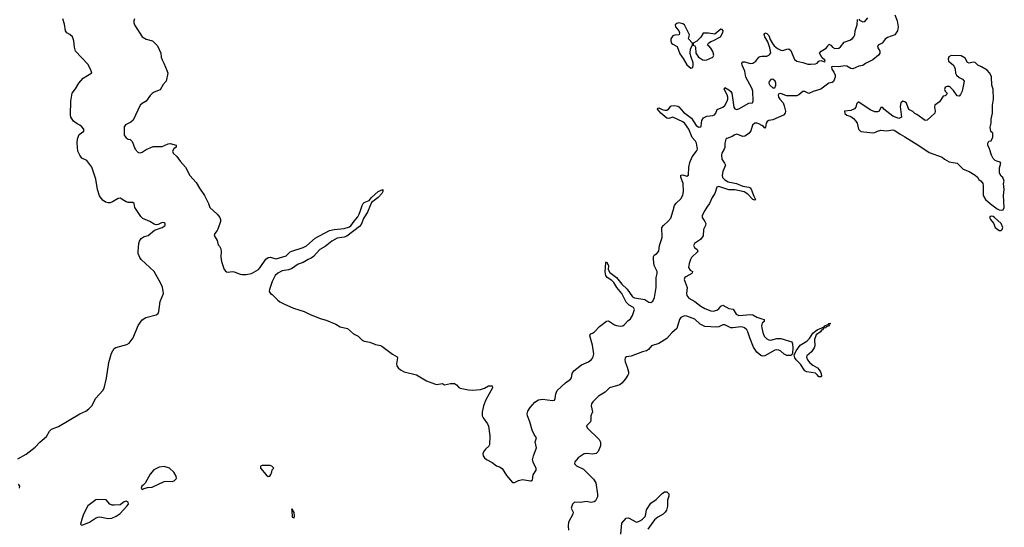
# Model space of a CAD drawing. Header units: inches. Extents: x 2380427 to 2580949, y 385907 to 546039.
# Tile 104 of 121: x 2512588 to 2522422, y 476839 to 481902. Entities that reach past the tile are written whole.
import ezdxf

# ---------------------------------------------------------------- set-up
doc = ezdxf.new("R2010")
doc.units = ezdxf.units.IN
doc.header["$MEASUREMENT"] = 0
for name, color, linetype in [('C5417', 7, 'Continuous'), ('C5418', 7, 'Continuous'), ('C5427', 7, 'Continuous'), ('C5428', 7, 'Continuous')]:
    doc.layers.add(name, color=color, linetype=linetype)

msp = doc.modelspace()

# ---------------------------------------------------------------- linework, layer by layer
at = {"layer": 'C5417', "color": 5, "elevation": 20}
for points in [[(2512570, 477521.3), (2512653.1, 477566.9), (2512742.2, 477637.8), (2512790, 477688.4), (2512855.5, 477744.5), (2512884.1, 477795.9), (2512904.1, 477815.9), (2512976, 477844), (2513190, 477970.4), (2513250, 477995.8), (2513280, 478020), (2513308.8, 478051.2), (2513350, 478126), (2513418.3, 478201.7), (2513432.8, 478227.2), (2513453.8, 478326.2), (2513478.6, 478481.4), (2513504.8, 478575.2), (2513530, 478623), (2513547.5, 478632.5), (2513657.7, 478662.3), (2513683, 478677), (2513719.7, 478730), (2513770, 478850.7), (2513810, 478907.7), (2513849.2, 478930), (2513950, 478957.8), (2513970, 478972.8), (2513979, 478990), (2513991.7, 479090), (2514024, 479170), (2514014.5, 479234.5), (2513998.7, 479270), (2513930, 479389.1), (2513800.8, 479510), (2513786.8, 479530), (2513772.5, 479570), (2513771.3, 479591.3), (2513778.1, 479670), (2513785.4, 479694.6), (2513800.8, 479719.2), (2513830, 479740.8), (2513870, 479750.1), (2513935.7, 479804.3), (2514010.9, 479830), (2514040.3, 479850), (2514041.8, 479870), (2514030, 479877.2), (2514010, 479878.3), (2513970, 479859), (2513950, 479856.6), (2513930, 479861.7), (2513886.5, 479890), (2513819.3, 479919.3), (2513798.1, 479938.1), (2513758, 479998), (2513756.8, 480000)], [(2514519.9, 480000), (2514561.6, 479961.6), (2514586, 479930), (2514594, 479910), (2514592.4, 479887.6), (2514567.1, 479812.9), (2514561.1, 479798.9), (2514536.3, 479770), (2514530.7, 479750), (2514559, 479699), (2514570, 479658), (2514584.1, 479644.1), (2514597.6, 479617.6), (2514600.4, 479590), (2514596.1, 479536.1), (2514603.8, 479490), (2514628.9, 479408.9), (2514650, 479388), (2514670, 479384.9), (2514710, 479390.7), (2514730, 479387.7), (2514790, 479363), (2514810, 479360.5), (2514850, 479359.1), (2514902, 479370), (2514972.8, 479410), (2514991.1, 479430), (2515046.8, 479513.2), (2515070, 479528.8), (2515090, 479531.8), (2515150, 479516.5), (2515250, 479547.6), (2515290, 479586), (2515305.6, 479594.4), (2515420.5, 479630), (2515453.7, 479646.3), (2515538.3, 479721.7), (2515680.9, 479799.1), (2515730, 479811), (2515830, 479820.5), (2515883.5, 479836.5), (2515895.6, 479844.4), (2515927.6, 479892.4), (2515965, 479935), (2515978.5, 479961.5), (2515991.3, 480000)], [(2516068.3, 480000), (2516063.9, 479990), (2516022, 479918), (2515999.3, 479860.7), (2515981.9, 479838.1), (2515855.7, 479744.3), (2515827.3, 479732.7), (2515758.5, 479721.5), (2515706.9, 479693.1), (2515640.6, 479639.4), (2515585.4, 479610), (2515520.8, 479539.2), (2515497.6, 479522.4), (2515470, 479511.7), (2515420.1, 479479.9), (2515370, 479463.4), (2515302.8, 479417.2), (2515273, 479407), (2515210, 479398.7), (2515165.3, 479374.7), (2515139.5, 479350), (2515108.9, 479290), (2515082, 479210), (2515079.5, 479190), (2515091.6, 479171.5), (2515110, 479159.5), (2515165, 479105), (2515187.4, 479087.4), (2515226.5, 479066.5), (2515323.6, 479023.6), (2515430, 478991), (2515483.1, 478963.1), (2515590, 478920.4), (2515650, 478906.3), (2515745.3, 478865.3), (2515790, 478838.8), (2515862, 478822), (2515923, 478770), (2515970, 478745.3), (2516010, 478706), (2516030, 478694.4), (2516084.4, 478684.4), (2516141.6, 478661.6), (2516190, 478653), (2516205.8, 478645.8), (2516310, 478564.9), (2516357.5, 478537.5), (2516362.8, 478530), (2516350.3, 478470), (2516354.9, 478450), (2516367.8, 478430), (2516390, 478410.2), (2516429.5, 478389.5), (2516550, 478360.8), (2516650, 478299.7), (2516730, 478268.3), (2516750, 478264.2), (2516810, 478272.4), (2516830, 478260.5), (2516890, 478272), (2516930, 478274), (2516950, 478260.7), (2516972.4, 478232.4), (2516986, 478226), (2517070, 478208.7), (2517110, 478205.3), (2517190, 478214), (2517230, 478224.9), (2517269.2, 478250.8), (2517306.8, 478250), (2517310.2, 478230), (2517243.7, 478110), (2517220.8, 478050), (2517206.7, 477986.7), (2517207.3, 477950), (2517215.5, 477930), (2517259.5, 477870), (2517269, 477849), (2517283.2, 477750), (2517279.1, 477660.9), (2517272.4, 477647.6), (2517241.8, 477618.2), (2517221.5, 477590), (2517213.6, 477570), (2517216.8, 477550), (2517230.2, 477530), (2517250, 477515.5), (2517305.8, 477485.8), (2517350, 477452), (2517381.5, 477441.5), (2517405.7, 477425.7), (2517450, 477356), (2517510, 477286.8), (2517530, 477285.8), (2517570, 477305.5), (2517610, 477315.8), (2517690, 477301), (2517696.5, 477303.5), (2517708.4, 477311.6), (2517717.1, 477362.9), (2517746, 477410), (2517746.2, 477430), (2517718.2, 477478.2), (2517710.8, 477510), (2517718.4, 477550), (2517750.5, 477630), (2517736, 477690), (2517749.7, 477730), (2517725.8, 477765.8), (2517706.5, 477806.5), (2517683, 477890), (2517658.3, 477950), (2517656, 477970), (2517662.7, 477997.3), (2517684.9, 478035.1), (2517732.6, 478087.4), (2517770, 478111.3), (2517810, 478118), (2517910, 478102), (2517930, 478107.6), (2517936.4, 478123.6), (2517941.5, 478170), (2517957.7, 478202.3), (2518040, 478280), (2518090, 478317.2), (2518099.8, 478330), (2518107.2, 478372.8), (2518121.2, 478398.8), (2518199.4, 478460.6), (2518268.6, 478490), (2518295.9, 478510), (2518310.9, 478530), (2518321.7, 478570), (2518310, 478655.3), (2518280.9, 478750), (2518288.7, 478770), (2518310, 478774.9), (2518330, 478787.2), (2518377.6, 478842.3), (2518450, 478895.4), (2518470, 478898.6), (2518530, 478857.8), (2518550, 478850.2), (2518590, 478845.1), (2518611.5, 478848.5), (2518630, 478860.2), (2518663, 478897), (2518690, 478918.2), (2518710, 478952.7), (2518728.8, 479010), (2518719.2, 479030), (2518675.9, 479055.9), (2518645.1, 479085.1), (2518603, 479170), (2518552.4, 479230), (2518521.8, 479281.8), (2518501.8, 479301.8), (2518456.8, 479330), (2518440.6, 479350), (2518434.3, 479385.7), (2518441.5, 479478.5), (2518450, 479486), (2518467.3, 479450), (2518466, 479410), (2518480.5, 479380.5), (2518550, 479330.2), (2518602.5, 479262.5), (2518654.5, 479214.5), (2518710, 479139.3), (2518730, 479129.2), (2518830.1, 479110.1), (2518870, 479084.6), (2518890, 479079.8), (2518910, 479095.9), (2518928.5, 479130), (2518943.3, 479230), (2518943.5, 479330), (2518954.8, 479370), (2518955.5, 479390), (2518926.2, 479450), (2518916.9, 479510), (2518918.6, 479541.4), (2518926.4, 479553.6), (2518951.8, 479570), (2518970, 479594.9), (2518978.9, 479650), (2519006.4, 479730), (2519002.9, 479830), (2519017.4, 479850), (2519062.8, 479890), (2519090, 479921.1), (2519113.5, 480000)], [(2519432.5, 480000), (2519405.1, 479950), (2519403.3, 479930), (2519432.5, 479890), (2519440.1, 479870), (2519436.9, 479850), (2519418.8, 479810), (2519413.1, 479746.9), (2519388.7, 479710), (2519329.4, 479670), (2519316.8, 479650), (2519329.4, 479630), (2519354.7, 479610), (2519361.8, 479590), (2519298.1, 479530), (2519286.7, 479510), (2519274.6, 479470), (2519268.8, 479428.8), (2519285.1, 479405.1), (2519308.7, 479390), (2519303.6, 479376.4), (2519300.4, 479370), (2519241.9, 479338.1), (2519232.2, 479330), (2519224.2, 479310), (2519255.7, 479230), (2519246.5, 479170), (2519249.7, 479150), (2519270, 479124.6), (2519330.9, 479090.9), (2519390, 479045.1), (2519430, 479022.2), (2519490, 478997.6), (2519515.2, 478995.2), (2519550, 479003.3), (2519570, 479018), (2519590, 479043.2), (2519610, 479055.2), (2519670, 479022.4), (2519714.9, 479014.9), (2519744.8, 478964.8), (2519770, 478952.3), (2519890, 478962.8), (2519910, 478958.6), (2519950, 478934), (2520000, 478917.3)], [(2520000, 478549.9), (2519990, 478553.1), (2519950, 478586.5), (2519915.4, 478635.4), (2519878.8, 478730), (2519861.4, 478790), (2519849.3, 478810), (2519828.3, 478828.3), (2519810, 478836), (2519790, 478837.8), (2519710, 478827.9), (2519690, 478829.6), (2519630, 478859), (2519610, 478857.3), (2519570, 478838.2), (2519550, 478833.7), (2519430, 478840.4), (2519385.4, 478865.4), (2519330, 478914.3), (2519250, 478944.2), (2519230, 478946.5), (2519210, 478942.9), (2519189.8, 478930.2), (2519176.9, 478910), (2519150, 478821.6), (2519102.2, 478777.8), (2519050, 478720.4), (2518970, 478671), (2518899.7, 478650), (2518869.2, 478610.8), (2518850, 478598.4), (2518810, 478589.2), (2518694, 478546), (2518650, 478539.6), (2518636, 478530), (2518630.8, 478510), (2518635.1, 478490), (2518656.8, 478436.8), (2518668.2, 478390), (2518668, 478370), (2518662.7, 478357.3), (2518638.9, 478321.1), (2518602.5, 478277.5), (2518580.4, 478259.6), (2518478, 478230), (2518434.4, 478185.6), (2518370, 478148.2), (2518312.7, 478090), (2518299.5, 478070), (2518294.7, 478050), (2518308.2, 477991.8), (2518290.8, 477950), (2518292.7, 477912.7), (2518288.5, 477891.5), (2518250.5, 477849.5), (2518254.9, 477830), (2518374.9, 477714.9), (2518388.6, 477688.6), (2518388.5, 477650), (2518364.4, 477595.6), (2518345.6, 477574.4), (2518313.1, 477566.9), (2518250, 477575.4), (2518226.2, 477570), (2518164.8, 477530), (2518132.4, 477490), (2518129.6, 477470), (2518150, 477453.3), (2518217.5, 477417.5), (2518319.4, 477319.4), (2518341.5, 477281.5), (2518360.3, 477170), (2518357.5, 477142.5), (2518337.6, 477102.4), (2518326.8, 477093.2), (2518293.7, 477086.3), (2518250, 477096.5), (2518190, 477084.8), (2518130, 477089.7), (2518110, 477067.8), (2518097.4, 477030), (2518115.5, 476990), (2518112.7, 476970), (2518070.7, 476890), (2518064.6, 476850), (2518070, 476811)], [(2520000, 478862.8), (2519995.9, 478850), (2520000, 478829.9)], [(2512586, 477230), (2512589.2, 477250), (2512577.2, 477270)], [(2518593.2, 476770), (2518600.4, 476879.6), (2518646, 476930), (2518670, 476932), (2518750, 476891.3), (2518770, 476894.8), (2518790, 476904.9), (2518810, 476918), (2518833.6, 476946.4), (2518842.9, 476970), (2518850, 477011.3), (2518890, 477078), (2518945.6, 477114.4), (2519005.6, 477174.4), (2519029.1, 477190.9), (2519051.6, 477191.6), (2519071.6, 477171.6), (2519071.1, 477148.9), (2519058, 477110), (2519057.3, 477050), (2519047.7, 477010), (2519035.5, 476990), (2519015.5, 476970), (2518960, 476940), (2518927, 476913), (2518861.2, 476818.8)]]:
    msp.add_lwpolyline(points, dxfattribs=at)
for points in [[(2514030, 477446), (2513980.5, 477439.5), (2513929.1, 477410.9), (2513890, 477369.6), (2513841.1, 477278.9), (2513822, 477258), (2513808.4, 477250), (2513802, 477230), (2513810, 477216), (2513830, 477224.9), (2513865.8, 477234.2), (2513910, 477237.2), (2514030, 477294.9), (2514050, 477298.7), (2514110, 477295.5), (2514130, 477302), (2514150, 477321), (2514154, 477330), (2514152, 477350), (2514126.6, 477390), (2514085.2, 477430)], [(2515090, 477455.3), (2515010, 477454), (2514994, 477450), (2514992, 477430), (2515050, 477362), (2515070, 477344.7), (2515086, 477350), (2515096.4, 477363.6), (2515107.3, 477392.7), (2515108.4, 477411.6), (2515126, 477430), (2515106, 477450)], [(2513370, 477115.4), (2513348.2, 477111.8), (2513268.6, 477051.4), (2513225.3, 476970), (2513210.4, 476930), (2513196, 476870), (2513202, 476862), (2513210, 476860.7), (2513230, 476866), (2513285.2, 476890), (2513344, 476930), (2513370, 476939.3), (2513390, 476941.3), (2513470, 476924.9), (2513509.8, 476930.2), (2513550, 476948.9), (2513590, 476976.5), (2513659.5, 477050), (2513673.3, 477070), (2513672.3, 477090), (2513650, 477099.6), (2513630, 477093.6), (2513590, 477061.6), (2513530, 477057.7), (2513510, 477059.7), (2513488.5, 477068.5), (2513452.7, 477112.7)], [(2515310, 477018), (2515302, 477018), (2515306.4, 477006.4), (2515310, 476938), (2515330, 476934), (2515333.2, 476950), (2515330, 476986)]]:
    msp.add_lwpolyline(points, close=True, dxfattribs=at)
at = {"layer": 'C5418', "color": 5, "elevation": 20}
for points in [[(2513756.8, 480000), (2513739.6, 480030), (2513730, 480069.6), (2513718.1, 480078.1), (2513670, 480079.8), (2513650, 480084.8), (2513590, 480121.2), (2513570, 480117.5), (2513515.9, 480084.1), (2513490, 480076), (2513470, 480075.2), (2513443.7, 480083.7), (2513420.1, 480100.1), (2513400.5, 480120.6), (2513386, 480146), (2513364.8, 480210), (2513349.9, 480310), (2513310, 480429.7), (2513258.8, 480498.8), (2513210, 480521.6), (2513188.4, 480550), (2513169.8, 480590), (2513163.5, 480670), (2513167, 480713), (2513183.3, 480756.7), (2513227, 480790), (2513227.1, 480810), (2513210, 480834.6), (2513189.7, 480850), (2513162.3, 480862.3), (2513125.8, 480890), (2513097.8, 480930), (2513094.6, 480954.6), (2513098.5, 481090), (2513111.5, 481170), (2513145.7, 481214.3), (2513179.6, 481270), (2513220.4, 481319.6), (2513309.1, 481370.9), (2513294.8, 481410), (2513270, 481457.2), (2513146.5, 481590), (2513133.9, 481630), (2513128.8, 481690), (2513114.4, 481730), (2513090, 481754.4), (2513057.6, 481770), (2513045.1, 481790), (2513037, 481857), (2513018.5, 481910)], [(2513734, 481910), (2513726.8, 481890), (2513726.8, 481870), (2513733.4, 481850), (2513810.2, 481730.2), (2513850, 481708.8), (2513912.8, 481692.8), (2513963.4, 481643.4), (2513998, 481570), (2514000.8, 481530), (2514010, 481500.7), (2514028.4, 481470), (2514062.4, 481390), (2514066.4, 481370), (2514052, 481290), (2514022.6, 481257.4), (2513990, 481204.2), (2513930, 481179.4), (2513910, 481165.4), (2513890, 481145.8), (2513850, 481091), (2513810, 481067.9), (2513792.1, 481050), (2513720.7, 480899.3), (2513699.7, 480880.3), (2513645.7, 480854.3), (2513630, 480832.4), (2513630.4, 480750.4), (2513650, 480724), (2513670, 480711.3), (2513690, 480706.8), (2513710, 480687.3), (2513742.4, 480610), (2513770, 480576.5), (2513790, 480574.3), (2513810, 480581.1), (2513850, 480608.2), (2513922.2, 480637.8), (2514010, 480636.9), (2514070, 480664.4), (2514090, 480666.4), (2514151, 480650), (2514151, 480630), (2514126.7, 480613.3), (2514113, 480590), (2514122.4, 480570), (2514157.7, 480537.7), (2514190.3, 480490), (2514244.4, 480430), (2514287.8, 480347.8), (2514350, 480277.3), (2514382.4, 480222.4), (2514434, 480150), (2514475.3, 480070), (2514487.2, 480030), (2514519.9, 480000)], [(2519113.5, 480000), (2519128.3, 480050), (2519146.2, 480073.8), (2519190, 480115.9), (2519210, 480151.3), (2519219.1, 480190), (2519216, 480270), (2519189.9, 480330), (2519189.9, 480350.1), (2519210, 480354), (2519250, 480340.8), (2519267.4, 480352.6), (2519271.4, 480430), (2519281.1, 480478.9), (2519304.2, 480535.8), (2519349.2, 480590), (2519356.7, 480610), (2519347, 480670), (2519336.4, 480690), (2519306, 480726), (2519270.5, 480810.5), (2519230, 480868.3), (2519210, 480883.2), (2519110, 480929.9), (2519070, 480917.8), (2519050, 480919.4), (2518991.8, 480970), (2518958.9, 481010), (2518960.1, 481019.9), (2518970, 481023.1), (2519005.6, 481005.6), (2519030, 480999.5), (2519050, 481000.8), (2519069.3, 481010.7), (2519090, 481038.3), (2519098, 481042), (2519130, 481046.1), (2519160.4, 481040.4), (2519170, 481034.7), (2519218.5, 480978.5), (2519298.5, 480918.5), (2519345.5, 480845.5), (2519370, 480829.6), (2519390, 480835), (2519395.6, 480844.4), (2519401.6, 480898.4), (2519416.4, 480923.6), (2519450, 480941.1), (2519510, 480946.7), (2519526.4, 480953.6), (2519540.6, 480970), (2519554.7, 481005.3), (2519610, 481028.4), (2519632, 481048), (2519654.9, 481090), (2519661.8, 481110), (2519661.7, 481130), (2519654, 481154), (2519624.6, 481210), (2519630, 481225.5), (2519670, 481204.2), (2519690, 481187.3), (2519699.1, 481170), (2519722.2, 481030), (2519732.2, 481012.2), (2519750, 481006.8), (2519770, 481013.4), (2519870, 481070.2), (2519907, 481073), (2519915.3, 481090), (2519910.8, 481190.8), (2519899.8, 481219.8), (2519840.7, 481330), (2519829, 481390), (2519804.5, 481450), (2519800.6, 481470), (2519810, 481482.2), (2519830, 481480.9), (2519884.6, 481464.6), (2519910, 481467.9), (2519941.9, 481490), (2519970, 481527.2), (2519983.6, 481536.4), (2520000, 481537.1)], [(2520000, 480845.8), (2519970, 480865), (2519950, 480870.7), (2519930, 480868.6), (2519908.1, 480850), (2519890, 480794.6), (2519874.2, 480770), (2519848.6, 480750), (2519830, 480740.9), (2519810, 480738.6), (2519750, 480759.9), (2519730, 480753.6), (2519703.1, 480736.9), (2519650, 480718.4), (2519639.6, 480710), (2519631.3, 480670), (2519631.3, 480628.7), (2519625.3, 480610), (2519601.7, 480570), (2519597.4, 480550), (2519602.4, 480510), (2519628.6, 480470), (2519636.2, 480450), (2519610, 480386.6), (2519604.9, 480350), (2519608.9, 480328.9), (2519630, 480304.2), (2519665.4, 480285.4), (2519746.8, 480266.8), (2519810, 480242), (2519872, 480232), (2519885.1, 480225.1), (2519893.3, 480213.3), (2519920.4, 480140.4), (2519937.8, 480110), (2519930, 480100.5), (2519910, 480107.5), (2519860.3, 480160.3), (2519825.1, 480185.1), (2519730, 480204.2), (2519670, 480206.3), (2519570, 480239.4), (2519549.8, 480230.2), (2519530.7, 480169.3), (2519504.6, 480130), (2519479.1, 480070), (2519449.3, 480030.7), (2519432.5, 480000)], [(2515991.3, 480000), (2516007.9, 480050), (2516019.7, 480070), (2516030, 480080.3), (2516079.7, 480100.3), (2516101.6, 480130), (2516169.6, 480190), (2516214, 480210), (2516214.8, 480190), (2516204, 480170), (2516167.7, 480130), (2516102.5, 480077.5), (2516068.3, 480000)]]:
    msp.add_lwpolyline(points, dxfattribs=at)
at = {"layer": 'C5418', "color": 5, "elevation": 40}
for points in [[(2519170, 481872.7), (2519150, 481864), (2519136, 481850), (2519138, 481830), (2519171.3, 481790), (2519178, 481770), (2519174, 481750), (2519130, 481749.3), (2519110, 481742.7), (2519090.4, 481710), (2519090.4, 481690), (2519099.3, 481670), (2519110, 481659.3), (2519155.8, 481635.8), (2519180.5, 481560.5), (2519214.7, 481514.7), (2519250, 481450.7), (2519290, 481417.3), (2519310, 481424.7), (2519315.1, 481450), (2519313.3, 481473.3), (2519290, 481538), (2519283.7, 481570), (2519286.6, 481613.4), (2519308, 481650), (2519307.3, 481667.3), (2519268.7, 481710), (2519278, 481750), (2519228, 481850), (2519210, 481862)], [(2519590, 481808.7), (2519530, 481758), (2519468.4, 481768.4), (2519412.7, 481767.3), (2519390.6, 481729.4), (2519350, 481688), (2519314, 481670), (2519314, 481650), (2519330, 481642), (2519338, 481630), (2519342, 481570), (2519367.7, 481530), (2519410, 481503), (2519430, 481499.1), (2519450, 481502), (2519510, 481527.3), (2519520.9, 481550), (2519510, 481584), (2519490, 481617.2), (2519470, 481642), (2519458, 481650), (2519468, 481670), (2519490, 481686), (2519510, 481691.3), (2519586, 481730), (2519610, 481774), (2519613.2, 481790), (2519603.1, 481803.1)]]:
    msp.add_lwpolyline(points, close=True, dxfattribs=at)
at = {"layer": 'C5427', "color": 5}
for points, elevation in [([(2522290, 479942.7), (2522282, 479938), (2522274.8, 479930), (2522282.8, 479910), (2522313, 479873), (2522331.3, 479830), (2522370, 479798), (2522390, 479798), (2522402, 479810), (2522408.7, 479830), (2522389.3, 479870), (2522325.2, 479930), (2522310, 479939.5)], 40), ([(2520590, 478339), (2520570, 478340.9), (2520557.4, 478357.4), (2520534.9, 478374.9), (2520450, 478389.8), (2520430, 478399.8), (2520385, 478464.9), (2520341.7, 478510), (2520328.3, 478530), (2520323.6, 478556.4), (2520342, 478598), (2520384.2, 478655.8), (2520450, 478694), (2520476.4, 478723.6), (2520510, 478776.1), (2520554.5, 478810), (2520622, 478838), (2520629.4, 478850), (2520659.6, 478860.4), (2520669.2, 478870), (2520690, 478870.5), (2520670.9, 478869.1), (2520672.2, 478850), (2520642.5, 478837.5), (2520638.8, 478830), (2520615.2, 478824.8), (2520607.7, 478810), (2520596.2, 478803.8), (2520586.4, 478790), (2520542.7, 478757.3), (2520526.4, 478713.6), (2520529.4, 478650), (2520524.2, 478630), (2520495.9, 478590), (2520448.8, 478550), (2520445, 478535.1), (2520455.2, 478510), (2520480.1, 478480.1), (2520510, 478454.9), (2520555.5, 478430), (2520573.4, 478410), (2520586.8, 478390), (2520593, 478370), (2520595.5, 478350)], 20)]:
    msp.add_lwpolyline(points, close=True, dxfattribs=dict(at, elevation=elevation))
at = {"layer": 'C5427', "color": 5, "elevation": 20}
for points in [[(2520000, 478917.3), (2520022, 478910), (2520022, 478890), (2520004.1, 478875.9), (2520000, 478862.8)], [(2520000, 478829.9), (2520010, 478780.3), (2520024.2, 478744.2), (2520050, 478719.8), (2520070, 478708.2), (2520090, 478705.9), (2520150, 478721.3), (2520190, 478721.3), (2520300.3, 478690), (2520308.2, 478670), (2520309.3, 478630), (2520305, 478575.1), (2520299.5, 478560.5), (2520288.3, 478551.7), (2520250, 478551.1), (2520224.3, 478564.3), (2520190, 478595.8), (2520170, 478606.4), (2520150, 478609.9), (2520130, 478605.5), (2520030, 478549.2), (2520010, 478546.7), (2520000, 478549.9)]]:
    msp.add_lwpolyline(points, dxfattribs=at)
at = {"layer": 'C5428', "color": 5, "elevation": 20}
for points in [[(2521329.4, 481949.4), (2521352, 481890), (2521363.1, 481830), (2521354.9, 481790), (2521327.3, 481750), (2521254.6, 481725.4), (2521232.3, 481707.7), (2521201.3, 481670), (2521163.8, 481650), (2521156.9, 481630), (2521177.6, 481590), (2521179.5, 481570), (2521166.4, 481550), (2521110, 481503.5), (2521035.3, 481464.7), (2521010, 481446.2), (2520970, 481439.8), (2520910, 481411.4), (2520890, 481415.8), (2520850, 481438.7), (2520830, 481442.4), (2520770, 481433.3), (2520704.2, 481435.8), (2520695.5, 481430), (2520699.5, 481410), (2520719.6, 481379.6), (2520732.1, 481350), (2520731.5, 481330), (2520714.6, 481285.4), (2520702.7, 481277.3), (2520670, 481267.9), (2520590, 481209.3), (2520512.7, 481187.3), (2520470, 481165.1), (2520430, 481187.6), (2520410, 481185.6), (2520370, 481152.1), (2520350, 481143.2), (2520250, 481144.5), (2520228.6, 481148.6), (2520190, 481167), (2520170, 481162.6), (2520163.5, 481150), (2520166.2, 481130), (2520178.5, 481110), (2520212.7, 481072.7), (2520224.2, 481044.2), (2520235, 480990), (2520234, 480970), (2520215.2, 480950), (2520110, 480904.7), (2520070, 480896.1), (2520052.4, 480887.6), (2520043.3, 480870), (2520038.5, 480830), (2520030, 480821), (2520015.7, 480835.7), (2520000, 480845.8)], [(2520000, 481537.1), (2520050, 481539.4), (2520071.7, 481548.3), (2520081.8, 481558.2), (2520088.8, 481571.2), (2520081, 481621), (2520061.4, 481681.4), (2520029.9, 481730), (2520024.9, 481755.1), (2520029.8, 481770.2), (2520050, 481764.4), (2520070, 481745.7), (2520084.7, 481704.7), (2520106.2, 481666.2), (2520123.1, 481643.1), (2520155.7, 481615.7), (2520190, 481598.2), (2520210, 481595.8), (2520250, 481609.6), (2520270, 481610.7), (2520290, 481595.9), (2520326.7, 481506.7), (2520350, 481487.8), (2520410, 481476.8), (2520460, 481460), (2520490, 481457.3), (2520537.5, 481462.5), (2520553, 481470), (2520570, 481488.5), (2520590, 481494.8), (2520630, 481482.8), (2520633.6, 481490), (2520630, 481497.2), (2520602.9, 481522.9), (2520575.1, 481570), (2520592, 481590), (2520641.2, 481618.8), (2520660.2, 481639.8), (2520670, 481659.1), (2520690, 481648.8), (2520707.4, 481627.4), (2520730, 481615.1), (2520770, 481620.1), (2520787.4, 481632.6), (2520822.7, 481677.3), (2520880.1, 481699.9), (2520905.1, 481714.9), (2520920.4, 481730), (2520928.6, 481750), (2520932, 481790), (2520952.9, 481852.9), (2520956.4, 481903.6)], [(2520970, 481906.4), (2520977.1, 481897.1), (2521010, 481880.6), (2521030, 481884.7), (2521057.8, 481922.2)]]:
    msp.add_lwpolyline(points, dxfattribs=at)
at = {"layer": 'C5428', "color": 5}
for points, elevation in [([(2521890, 481545.2), (2521868.2, 481531.8), (2521860.7, 481510), (2521864, 481490), (2521910, 481451), (2521924, 481430), (2521930.7, 481410), (2521933.4, 481370), (2521943, 481350), (2521970, 481325.5), (2522004.7, 481310), (2522021, 481290), (2522001, 481190), (2521985.4, 481154.6), (2521970, 481138), (2521950, 481142), (2521915.5, 481195.5), (2521882, 481230), (2521870, 481236), (2521850, 481237.2), (2521832, 481230), (2521826, 481206), (2521831.1, 481191.1), (2521851.3, 481170), (2521842, 481150), (2521830, 481142), (2521810, 481138), (2521775.6, 481084.4), (2521727.3, 481050), (2521724, 481030), (2521730.7, 480990), (2521727.3, 480970), (2521650, 480899), (2521630, 480895.3), (2521550, 480958), (2521530, 480968), (2521510, 480988), (2521470, 481008), (2521444, 481070), (2521430, 481084), (2521410, 481088.7), (2521388, 481072), (2521382.5, 481037.5), (2521394, 480930), (2521370, 480918), (2521310, 480939), (2521218, 481010), (2521210, 481026), (2521190, 481026), (2521170.9, 480989.1), (2521156.8, 480983.2), (2521130, 480984.5), (2521083.6, 481003.6), (2520970, 481079), (2520961, 481079), (2520950, 481068), (2520938.8, 481030), (2520927.3, 481012.7), (2520890, 480996), (2520826.8, 480990), (2520830, 480966), (2520850, 480951.3), (2520890, 480936), (2520915.9, 480915.9), (2520938, 480890), (2520951, 480870), (2520966, 480810), (2520988.1, 480788.1), (2521110, 480773), (2521130, 480776.3), (2521155.3, 480790), (2521190, 480799.1), (2521250, 480794), (2521310, 480802.8), (2521330, 480797.3), (2521381.3, 480761.3), (2521430, 480735.5), (2521568.5, 480648.5), (2521670, 480579.1), (2521802, 480530), (2521824.7, 480510), (2521870, 480484.9), (2521951.9, 480471.9), (2522012.3, 480412.3), (2522070, 480387.7), (2522131, 480350), (2522154.8, 480330), (2522168, 480308), (2522190.4, 480290.4), (2522206.8, 480270), (2522212.4, 480250), (2522212, 480150), (2522233.4, 480110), (2522285, 480065), (2522350, 480017), (2522370, 480005.7), (2522390, 480001.6), (2522410, 480006.8), (2522419.3, 480030), (2522415.3, 480150), (2522422, 480210), (2522415.3, 480270), (2522422, 480290), (2522408.9, 480328.9), (2522390, 480342), (2522374, 480370), (2522374, 480426), (2522386, 480470), (2522382, 480482), (2522346, 480490), (2522330, 480498), (2522310, 480518), (2522294, 480550), (2522274.6, 480614.6), (2522258, 480650), (2522258, 480670), (2522268, 480690), (2522290, 480694), (2522306, 480730), (2522306, 480770), (2522288.4, 480788.4), (2522282, 480830), (2522289.1, 480870.9), (2522289.3, 480910.7), (2522304, 480970), (2522304, 481050), (2522314, 481110), (2522309.1, 481209.1), (2522299, 481250), (2522292.9, 481332.9), (2522288.7, 481350), (2522273.6, 481373.6), (2522250, 481398), (2522193.6, 481433.6), (2522158, 481450), (2522130, 481474), (2522110, 481477.2), (2522070, 481469), (2522054, 481474), (2522030, 481519), (2521990, 481540.9)], 40), ([(2520110, 481307.7), (2520090, 481305.3), (2520074.3, 481285.7), (2520071.1, 481270), (2520078.6, 481250), (2520110, 481221.5), (2520130, 481221.3), (2520140.3, 481250), (2520140.2, 481270), (2520133.3, 481290)], 20)]:
    msp.add_lwpolyline(points, close=True, dxfattribs=dict(at, elevation=elevation))

doc.saveas('drawing.dxf')
